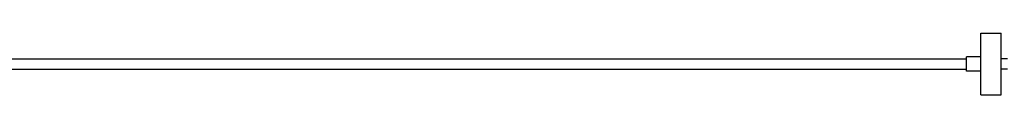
# Paper-space layout '_Derecha' of a CAD drawing. Header units: millimetres. Extents: x -1808 to 138, y -70 to 65.
# Tile 1 of 19: x -835 to -356, y -15 to 15. Entities that reach past the tile are written whole.
import ezdxf

# ---------------------------------------------------------------- set-up
doc = ezdxf.new("R2010")
doc.units = ezdxf.units.MM

psp = doc.layouts.new('_Derecha')

# ---------------------------------------------------------------- linework, layer by layer
at = {"color": 7, "linetype": 'Continuous', "lineweight": 25}
for p, q in [((-367.57, -15.14), (-367.57, 14.86)), ((-367.57, 14.86), (-357.57, 14.86)), ((-357.57, -15.14), (-357.57, 14.86)), ((-1807.57, 2.36), (-374.57, 2.36)), ((-374.57, -3.64), (-374.57, 3.36)), ((-367.57, 3.36), (-374.57, 3.36)), ((-354.57, 2.36), (-357.57, 2.36)), ((-1807.57, -2.64), (-374.57, -2.64)), ((-367.57, -3.64), (-374.57, -3.64)), ((-354.57, -2.64), (-357.57, -2.64)), ((-367.57, -15.14), (-357.57, -15.14))]:
    psp.add_line(p, q, dxfattribs=at)

doc.saveas('drawing.dxf')
